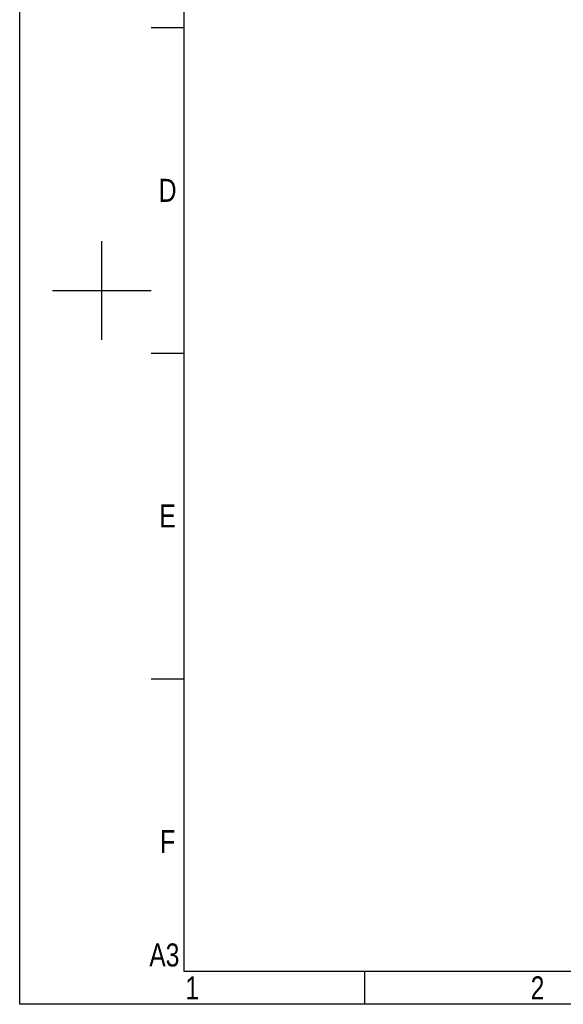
# Model space of a CAD drawing. Header units: millimetres. Extents: x -425 to 2012, y -1195 to -374.
# Tile 3 of 45: x 851 to 1079, y -1195 to -781. Entities that reach past the tile are written whole.
import ezdxf
from ezdxf.enums import TextEntityAlignment as Align

# ---------------------------------------------------------------- set-up
doc = ezdxf.new("R2010")
doc.units = ezdxf.units.MM
doc.header["$LTSCALE"] = 30.734
doc.layers.get('0').update_dxf_attribs({"linetype": 'CONTINUOUS'})
doc.styles.get("Standard").update_dxf_attribs({"font": 'txt', "width": 0.707})

# ---------------------------------------------------------------- blocks, each defined once
blk = doc.blocks.new('3')
at = {"color": 2}
for p, q in [((6398.12, 836.02), (6422.12, 836.02)), ((6362.12, 608.02), (6362.12, 680.02)), ((6326.12, 644.02), (6398.12, 644.02)), ((6398.12, 598.42), (6422.12, 598.42)), ((6398.12, 360.82), (6422.12, 360.82)), ((6554.12, 123.22), (6554.12, 147.22))]:
    blk.add_line(p, q, dxfattribs=at)
for points in [[(6302.12, 123.22), (6302.12, 1548.82), (8318.12, 1548.82), (8318.12, 123.22)], [(6422.12, 147.22), (6422.12, 1524.82), (8294.12, 1524.82), (8294.12, 147.22)]]:
    blk.add_lwpolyline(points, close=True, dxfattribs=at)
at = {"color": 2, "width": 0.8}
for s, p in [('D', (6410.12, 717.22)), ('E', (6410.12, 479.62)), ('F', (6410.12, 242.02)), ('A3', (6407.72, 159.22)), ('2', (6680.12, 135.22)), ('1', (6428.12, 135.22))]:
    blk.add_text(s, height=16.8, dxfattribs=at).set_placement(p, align=Align.MIDDLE_CENTER)

msp = doc.modelspace()

# ---------------------------------------------------------------- block references
at = {"xscale": 0.575736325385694, "yscale": 0.575736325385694, "zscale": 0.575736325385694}
msp.add_blockref('3', (-2777.53, -1265.9), dxfattribs=at)

doc.saveas('drawing.dxf')
